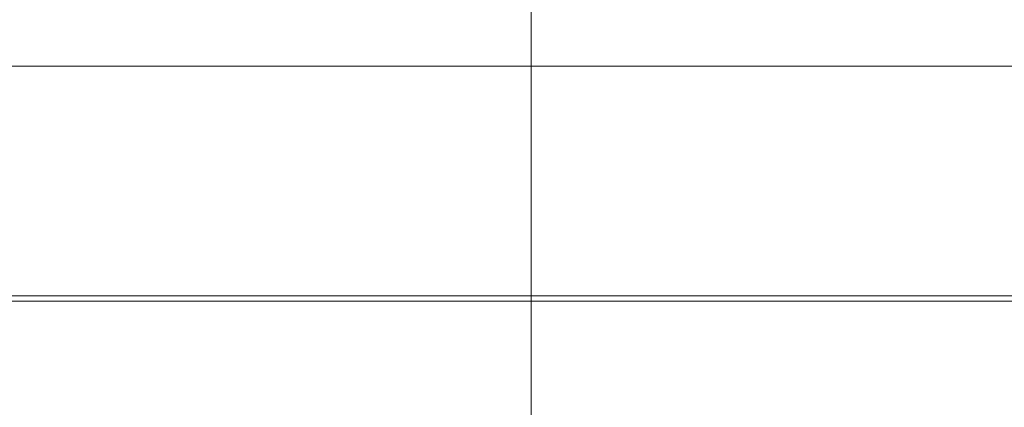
# Model space of a CAD drawing. Header units: millimetres. Extents: x -620 to 6530, y -1325 to 1325.
# Tile 38 of 256: x -70 to 65, y -1232 to -1179. Entities that reach past the tile are written whole.
import ezdxf

# ---------------------------------------------------------------- set-up
doc = ezdxf.new("R2010")
doc.units = ezdxf.units.MM
doc.layers.add('Left$10', color=7, linetype='Continuous', true_color=0xffffff)
doc.layers.add('Plan', color=7, linetype='Continuous', true_color=0xffffff)

msp = doc.modelspace()

# ---------------------------------------------------------------- linework, layer by layer
at = {"layer": 'Left$10', "color": 155, "linetype": 'Continuous', "lineweight": 13}
for p, q in [((0, -1185, 511.14), (0, -1185, 509.15)), ((0, -1185, 939.63), (0, -1185, 939.32))]:
    msp.add_line(p, q, dxfattribs=at)
at = {"layer": 'Left$10', "color": 155, "linetype": 'Continuous', "lineweight": 18}
for points, degree, knots in [([(0, -802.18, 688.26), (0, -802.52, 685.64), (0, -802.9, 683.03), (0, -803.75, 677.81), (0, -804.21, 675.2), (0, -805.22, 669.98), (0, -806.32, 664.78), (0, -807.58, 659.61), (0, -809.6, 651.87), (0, -811.11, 646.73), (0, -813.64, 639.07), (0, -814.53, 636.52), (0, -815.69, 633.34), (0, -815.93, 632.71), (0, -816.28, 631.76), (0, -816.4, 631.44), (0, -816.64, 630.81), (0, -817.25, 629.22), (0, -817.87, 627.65), (0, -819.38, 623.89), (0, -820.43, 621.4), (0, -822.61, 616.46), (0, -823.73, 614.01), (0, -826.06, 609.16), (0, -827.27, 606.75), (0, -829.75, 601.97), (0, -832.31, 597.23), (0, -836.38, 590.24), (0, -839.25, 585.66), (0, -842.2, 581.12), (0, -843.71, 578.87), (0, -846.81, 574.42), (0, -848.4, 572.21), (0, -853.29, 565.64), (0, -856.72, 561.35), (0, -861.2, 556.09), (0, -862.11, 555.04), (0, -863.26, 553.74), (0, -863.49, 553.48), (0, -863.95, 552.96), (0, -864.18, 552.7), (0, -864.87, 551.93), (0, -865.34, 551.41), (0, -867.68, 548.85), (0, -869.58, 546.83), (0, -873.45, 542.86), (0, -875.42, 540.91), (0, -879.41, 537.08), (0, -881.43, 535.19), (0, -887.61, 529.65), (0, -891.84, 526.08), (0, -898.39, 520.95), (0, -900.6, 519.27), (0, -905.09, 515.98), (0, -907.36, 514.37), (0, -911.97, 511.22), (0, -914.31, 509.68), (0, -919.05, 506.67), (0, -921.46, 505.2), (0, -926.33, 502.34), (0, -928.8, 500.94), (0, -932.55, 498.91), (0, -933.81, 498.24), (0, -935.4, 497.41), (0, -935.71, 497.25), (0, -936.35, 496.92), (0, -937.31, 496.43), (0, -938.26, 495.95), (0, -941.46, 494.35), (0, -946.61, 491.89), (0, -951.82, 489.61), (0, -957.07, 487.43), (0, -959.71, 486.38), (0, -965.03, 484.38), (0, -967.71, 483.42), (0, -975.78, 480.69), (0, -981.24, 479.05), (0, -989.52, 476.87), (0, -992.29, 476.19), (0, -997.89, 474.92), (0, -1000.7, 474.34), (0, -1006.36, 473.26), (0, -1009.21, 472.77), (0, -1013.5, 472.1), (0, -1014.94, 471.89), (0, -1016.56, 471.67), (0, -1016.74, 471.64), (0, -1017.1, 471.6), (0, -1017.65, 471.52), (0, -1018.91, 471.36), (0, -1019.99, 471.23), (0, -1023.59, 470.8), (0, -1026.47, 470.5), (0, -1032.23, 470.02), (0, -1037.99, 469.64), (0, -1043.74, 469.46), (0, -1048.05, 469.4), (0, -1049.49, 469.4), (0, -1052.36, 469.41), (0, -1053.8, 469.42), (0, -1058.11, 469.51), (0, -1060.98, 469.62), (0, -1066.71, 469.94), (0, -1069.58, 470.15), (0, -1075.31, 470.67), (0, -1078.18, 470.97), (0, -1083.9, 471.69), (0, -1086.76, 472.1), (0, -1091.05, 472.79), (0, -1092.48, 473.04), (0, -1094.27, 473.36), (0, -1094.8, 473.45), (0, -1095.34, 473.55), (0, -1095.7, 473.62), (0, -1095.87, 473.65), (0, -1096.77, 473.82), (0, -1097.48, 473.96), (0, -1101.04, 474.66), (0, -1103.86, 475.27), (0, -1109.48, 476.58), (0, -1112.27, 477.28), (0, -1117.8, 478.78), (0, -1120.55, 479.58), (0, -1126.02, 481.26), (0, -1128.73, 482.15), (0, -1134.11, 484.01), (0, -1136.79, 484.99), (0, -1142.1, 487.03), (0, -1144.74, 488.1), (0, -1149.97, 490.32), (0, -1155.17, 492.64), (0, -1160.3, 495.13), (0, -1164.12, 497.07), (0, -1165.38, 497.73), (0, -1166.96, 498.57), (0, -1167.28, 498.73), (0, -1167.91, 499.07), (0, -1168.22, 499.24), (0, -1169.16, 499.75), (0, -1169.79, 500.09), (0, -1172.91, 501.82), (0, -1175.37, 503.23), (0, -1180.24, 506.14), (0, -1182.63, 507.63), (0, -1185, 509.15)], 3, [0, 0, 0, 0, 0.016568, 0.016568, 0.033237, 0.033237, 0.049905, 0.066573, 0.066573, 0.09991, 0.09991, 0.116578, 0.116578, 0.120745, 0.120745, 0.122829, 0.122829, 0.124912, 0.133247, 0.133247, 0.149915, 0.149915, 0.166583, 0.166583, 0.183252, 0.183252, 0.19992, 0.216588, 0.233257, 0.233257, 0.249925, 0.249925, 0.266593, 0.266593, 0.29993, 0.29993, 0.308264, 0.308264, 0.310348, 0.310348, 0.312431, 0.312431, 0.316598, 0.316598, 0.333267, 0.333267, 0.349935, 0.349935, 0.366603, 0.366603, 0.39994, 0.39994, 0.416608, 0.416608, 0.433277, 0.433277, 0.449945, 0.449945, 0.466613, 0.466613, 0.483282, 0.483282, 0.491616, 0.491616, 0.493699, 0.493699, 0.495783, 0.49995, 0.49995, 0.516618, 0.533287, 0.533287, 0.549955, 0.549955, 0.566623, 0.566623, 0.59996, 0.59996, 0.616628, 0.616628, 0.633297, 0.633297, 0.649965, 0.649965, 0.658299, 0.658299, 0.659341, 0.659341, 0.660383, 0.662466, 0.666633, 0.666633, 0.683302, 0.683302, 0.69997, 0.716638, 0.716638, 0.724972, 0.724972, 0.733307, 0.733307, 0.749975, 0.749975, 0.766643, 0.766643, 0.783312, 0.783312, 0.79998, 0.79998, 0.808314, 0.808314, 0.810398, 0.811439, 0.811439, 0.812481, 0.812481, 0.816648, 0.816648, 0.833317, 0.833317, 0.849985, 0.849985, 0.866653, 0.866653, 0.883322, 0.883322, 0.89999, 0.89999, 0.916658, 0.916658, 0.933327, 0.949995, 0.949995, 0.958329, 0.958329, 0.960413, 0.960413, 0.962496, 0.962496, 0.966663, 0.966663, 0.983332, 0.983332, 1, 1, 1, 1]), ([(0, -1185, 975.95), (0, -1182.66, 977.45), (0, -1177.93, 980.38), (0, -1173.11, 983.13), (0, -1165.83, 987.15), (0, -1160.88, 989.66), (0, -1153.33, 993.19), (0, -1150.79, 994.32), (0, -1145.66, 996.51), (0, -1143.08, 997.56), (0, -1137.87, 999.59), (0, -1135.24, 1000.55), (0, -1131.92, 1001.71), (0, -1131.26, 1001.94), (0, -1130.26, 1002.28), (0, -1129.92, 1002.4), (0, -1129.26, 1002.62), (0, -1127.59, 1003.17), (0, -1125.92, 1003.71), (0, -1119.23, 1005.8), (0, -1113.85, 1007.28), (0, -1105.73, 1009.23), (0, -1103.02, 1009.83), (0, -1097.58, 1010.95), (0, -1094.85, 1011.46), (0, -1089.38, 1012.4), (0, -1086.64, 1012.82), (0, -1081.15, 1013.57), (0, -1078.39, 1013.9), (0, -1072.86, 1014.47), (0, -1070.09, 1014.7), (0, -1064.53, 1015.09), (0, -1061.75, 1015.23), (0, -1056.16, 1015.43), (0, -1053.36, 1015.48), (0, -1049.85, 1015.49), (0, -1049.15, 1015.49), (0, -1048.1, 1015.48), (0, -1047.74, 1015.48), (0, -1047.04, 1015.47), (0, -1046.69, 1015.46), (0, -1044.93, 1015.44), (0, -1043.53, 1015.41), (0, -1039.32, 1015.27), (0, -1036.53, 1015.14), (0, -1030.96, 1014.77), (0, -1028.18, 1014.54), (0, -1022.64, 1013.99), (0, -1019.88, 1013.67), (0, -1014.38, 1012.94), (0, -1011.63, 1012.53), (0, -1003.42, 1011.16), (0, -997.99, 1010.06), (0, -988.86, 1007.9), (0, -985.15, 1006.93), (0, -981.45, 1005.88)], 3, [0, 0, 0, 0, 0.039404, 0.078808, 0.078808, 0.157617, 0.157617, 0.197021, 0.197021, 0.236425, 0.236425, 0.275829, 0.275829, 0.285681, 0.285681, 0.290606, 0.290606, 0.295532, 0.315234, 0.315234, 0.394042, 0.394042, 0.433446, 0.433446, 0.472851, 0.472851, 0.512255, 0.512255, 0.551659, 0.551659, 0.591063, 0.591063, 0.630467, 0.630467, 0.669872, 0.669872, 0.679723, 0.679723, 0.684648, 0.684648, 0.689574, 0.689574, 0.709276, 0.709276, 0.74868, 0.74868, 0.788084, 0.788084, 0.827488, 0.827488, 0.866893, 0.866893, 0.945701, 0.945701, 1, 1, 1, 1]), ([(0, -1185, 939.32), (0, -1179.97, 942.47), (0, -1174.84, 945.44), (0, -1164.39, 951), (0, -1159.07, 953.6), (0, -1152.29, 956.62), (0, -1150.59, 957.36), (0, -1148.88, 958.09), (0, -1148.19, 958.37), (0, -1147.85, 958.52), (0, -1146.82, 958.94), (0, -1143.38, 960.35), (0, -1139.92, 961.68), (0, -1131.57, 964.73), (0, -1125.94, 966.56), (0, -1114.56, 969.83), (0, -1108.81, 971.26), (0, -1102.28, 972.65), (0, -1101.55, 972.81), (0, -1100.46, 973.03), (0, -1100.1, 973.1), (0, -1099.37, 973.25), (0, -1097.55, 973.61), (0, -1092.8, 974.49), (0, -1088.41, 975.18), (0, -1079.62, 976.42), (0, -1073.73, 977.04), (0, -1061.92, 977.87), (0, -1056, 978.08), (0, -1050.06, 978.08)], 3, [0, 0, 0, 0, 0.125, 0.125, 0.25, 0.25, 0.28125, 0.289063, 0.289063, 0.296875, 0.296875, 0.3125, 0.375, 0.375, 0.5, 0.5, 0.625, 0.625, 0.640625, 0.640625, 0.648438, 0.648438, 0.65625, 0.6875, 0.75, 0.75, 0.875, 0.875, 1, 1, 1, 1]), ([(0, -1185, 505.21), (0, -1179.97, 502.07), (0, -1174.84, 499.1), (0, -1164.39, 493.53), (0, -1159.07, 490.93), (0, -1152.29, 487.91), (0, -1150.93, 487.32), (0, -1148.88, 486.45), (0, -1148.19, 486.16), (0, -1146.82, 485.59), (0, -1143.38, 484.18), (0, -1139.92, 482.85), (0, -1131.57, 479.81), (0, -1125.94, 477.97), (0, -1114.56, 474.71), (0, -1108.1, 473.09), (0, -1101.55, 471.73), (0, -1100.1, 471.43), (0, -1099.37, 471.29), (0, -1097.18, 470.86), (0, -1092.8, 470.05), (0, -1088.41, 469.35), (0, -1079.62, 468.11), (0, -1073.73, 467.49), (0, -1061.92, 466.67), (0, -1056, 466.46), (0, -1050.06, 466.46)], 3, [0, 0, 0, 0, 0.125, 0.125, 0.25, 0.25, 0.28125, 0.28125, 0.296875, 0.296875, 0.3125, 0.375, 0.375, 0.5, 0.5, 0.625, 0.640625, 0.640625, 0.65625, 0.65625, 0.6875, 0.75, 0.75, 0.875, 0.875, 1, 1, 1, 1]), ([(0, -1050.06, 973.08), (0, -1074.68, 973.08), (0, -1122.98, 963.44), (0, -1166.29, 945.44), (0, -1185, 933.4)], 2, [0, 0, 0, 0.344344, 0.688688, 1, 1, 1]), ([(0, -1185, 511.14), (0, -1166.29, 499.1), (0, -1122.98, 481.1), (0, -1074.68, 471.46), (0, -1050.06, 471.46)], 2, [0, 0, 0, 0.311311, 0.655655, 1, 1, 1]), ([(0, -1185.07, 1011.09), (0, -1183.85, 1012.37), (0, -1180.37, 1016), (0, -1174.22, 1022.23), (0, -1166.39, 1029.94), (0, -1158.67, 1037.28), (0, -1151.27, 1044.11), (0, -1144.49, 1050.2), (0, -1137.56, 1056.28), (0, -1130.65, 1062.2), (0, -1123.84, 1067.9), (0, -1118.41, 1072.36), (0, -1115.25, 1074.9), (0, -1114.36, 1075.63)], 3, [0, 0, 0, 0, 0.063241, 0.178558, 0.301457, 0.431617, 0.523382, 0.618107, 0.710895, 0.800253, 0.886147, 0.967845, 1, 1, 1, 1]), ([(0, -1185, 509.15), (0, -1187.28, 510.62), (0, -1189.53, 512.12), (0, -1193.96, 515.19), (0, -1196.15, 516.76), (0, -1202.64, 521.56), (0, -1206.84, 524.89), (0, -1212.98, 530.08), (0, -1217.02, 533.6), (0, -1220.94, 537.25), (0, -1224.8, 540.97), (0, -1226.71, 542.86), (0, -1228.81, 545.02), (0, -1229.05, 545.26), (0, -1229.51, 545.74), (0, -1229.75, 545.99), (0, -1230.44, 546.71), (0, -1231.83, 548.17), (0, -1233.2, 549.64), (0, -1235.9, 552.59), (0, -1237.66, 554.59), (0, -1241.12, 558.61), (0, -1242.81, 560.65), (0, -1246.12, 564.76), (0, -1249.36, 568.92), (0, -1254, 575.29), (0, -1256.95, 579.61), (0, -1259.83, 583.98), (0, -1261.24, 586.18), (0, -1263.98, 590.64), (0, -1266.65, 595.13), (0, -1269.18, 599.71), (0, -1271.65, 604.32), (0, -1272.84, 606.65), (0, -1274.29, 609.59), (0, -1274.58, 610.18), (0, -1275.01, 611.06), (0, -1275.15, 611.36), (0, -1275.43, 611.95), (0, -1276.14, 613.43), (0, -1276.83, 614.91), (0, -1278.45, 618.48), (0, -1279.5, 620.87), (0, -1280.66, 623.64), (0, -1280.81, 624.01), (0, -1280.97, 624.39)], 3, [0, 0, 0, 0, 0.052203, 0.052203, 0.104406, 0.104406, 0.208812, 0.208812, 0.261015, 0.313218, 0.313218, 0.365421, 0.365421, 0.371946, 0.371946, 0.378471, 0.378471, 0.391522, 0.417624, 0.417624, 0.469827, 0.469827, 0.52203, 0.52203, 0.574233, 0.626436, 0.678639, 0.678639, 0.730842, 0.730842, 0.783044, 0.835247, 0.835247, 0.88745, 0.88745, 0.900501, 0.900501, 0.907027, 0.907027, 0.913552, 0.939653, 0.939653, 0.991856, 0.991856, 1, 1, 1, 1]), ([(0, -1185, 933.4), (0, -1186.32, 932.55), (0, -1187.64, 931.68), (0, -1188.95, 930.81), (0, -1188.95, 930.81), (0, -1188.95, 930.81)], 3, [0, 0, 0, 0, 0.999918, 0.999918, 1, 1, 1, 1]), ([(0, -1185, 939.32), (0, -1187.28, 937.89), (0, -1189.55, 936.43), (0, -1194.04, 933.42), (0, -1196.25, 931.88), (0, -1202.82, 927.16), (0, -1207.1, 923.89), (0, -1215.42, 917.07), (0, -1219.48, 913.53), (0, -1225.4, 908.02), (0, -1227.59, 905.92), (0, -1229.74, 903.78), (0, -1230.22, 903.3), (0, -1230.46, 903.06), (0, -1231.18, 902.34), (0, -1232.6, 900.9), (0, -1234, 899.44), (0, -1238.64, 894.54), (0, -1242.22, 890.51), (0, -1249.12, 882.24), (0, -1252.43, 878), (0, -1257.21, 871.47), (0, -1259.16, 868.72), (0, -1261.24, 865.64), (0, -1261.81, 864.8), (0, -1262.18, 864.24), (0, -1262.37, 863.95), (0, -1263.3, 862.54), (0, -1264.04, 861.41), (0, -1267.67, 855.72), (0, -1270.43, 851.09), (0, -1275.65, 841.66), (0, -1278.11, 836.86), (0, -1281.57, 829.55), (0, -1283.24, 825.86), (0, -1284.83, 822.13), (0, -1285.48, 820.57), (0, -1285.61, 820.26), (0, -1285.86, 819.63), (0, -1286.25, 818.69), (0, -1286.63, 817.75), (0, -1288.88, 812.1), (0, -1290.71, 807.03), (0, -1294.06, 796.78), (0, -1295.57, 791.6), (0, -1297.59, 783.77), (0, -1298.54, 779.83), (0, -1299.54, 775.21), (0, -1299.95, 773.22), (0, -1300.15, 772.22), (0, -1300.21, 771.89), (0, -1300.34, 771.23), (0, -1300.41, 770.9), (0, -1301.49, 765.25), (0, -1302.34, 759.92), (0, -1303.7, 749.22), (0, -1304.21, 743.85), (0, -1304.89, 733.08), (0, -1305.06, 727.68), (0, -1305.06, 722.27)], 3, [0, 0, 0, 0, 0.03125, 0.03125, 0.0625, 0.0625, 0.125, 0.125, 0.1875, 0.1875, 0.21875, 0.222656, 0.222656, 0.226562, 0.226562, 0.234375, 0.25, 0.25, 0.3125, 0.3125, 0.375, 0.375, 0.40625, 0.414062, 0.417969, 0.417969, 0.421875, 0.421875, 0.4375, 0.4375, 0.5, 0.5, 0.5625, 0.5625, 0.59375, 0.609375, 0.609375, 0.613281, 0.613281, 0.617187, 0.625, 0.625, 0.6875, 0.6875, 0.75, 0.75, 0.78125, 0.796875, 0.804687, 0.804687, 0.808594, 0.808594, 0.8125, 0.8125, 0.875, 0.875, 0.9375, 0.9375, 1, 1, 1, 1]), ([(0, -1185, 505.21), (0, -1186.14, 505.93), (0, -1187.85, 507.02), (0, -1189.82, 508.31), (0, -1190.67, 508.87), (0, -1191.23, 509.24), (0, -1191.51, 509.43), (0, -1194.04, 511.12), (0, -1196.25, 512.66), (0, -1202.82, 517.37), (0, -1207.1, 520.65), (0, -1215.42, 527.46), (0, -1219.48, 531.01), (0, -1225.4, 536.51), (0, -1227.59, 538.62), (0, -1229.74, 540.76), (0, -1230.22, 541.24), (0, -1230.46, 541.48), (0, -1231.18, 542.2), (0, -1232.6, 543.64), (0, -1237.75, 548.99), (0, -1242.22, 554.02), (0, -1249.12, 562.29), (0, -1252.43, 566.54), (0, -1257.21, 573.07), (0, -1259.16, 575.82), (0, -1261.05, 578.62), (0, -1261.81, 579.74), (0, -1262.18, 580.3), (0, -1263.3, 581.99), (0, -1266.98, 587.66), (0, -1270.43, 593.45), (0, -1275.65, 602.88), (0, -1278.11, 607.67), (0, -1281.56, 614.99), (0, -1283.24, 618.67), (0, -1284.83, 622.41), (0, -1285.48, 623.97), (0, -1285.61, 624.28), (0, -1285.86, 624.9), (0, -1286.25, 625.84), (0, -1288.65, 631.8), (0, -1290.71, 637.51), (0, -1294.06, 647.76), (0, -1295.57, 652.93), (0, -1297.59, 660.77), (0, -1298.54, 664.7), (0, -1299.54, 669.33), (0, -1299.95, 671.32), (0, -1300.15, 672.31), (0, -1300.21, 672.64), (0, -1300.34, 673.31), (0, -1301.44, 678.95), (0, -1302.34, 684.62), (0, -1303.7, 695.32), (0, -1304.21, 700.69), (0, -1304.89, 711.45), (0, -1305.06, 716.85), (0, -1305.06, 722.27)], 3, [0, 0, 0, 0, 0.015625, 0.023437, 0.027344, 0.027344, 0.03125, 0.03125, 0.0625, 0.0625, 0.125, 0.125, 0.1875, 0.1875, 0.21875, 0.222656, 0.222656, 0.226562, 0.226562, 0.234375, 0.25, 0.3125, 0.3125, 0.375, 0.375, 0.40625, 0.414062, 0.414062, 0.421875, 0.421875, 0.4375, 0.5, 0.5, 0.5625, 0.5625, 0.59375, 0.609375, 0.609375, 0.613281, 0.613281, 0.617187, 0.625, 0.6875, 0.6875, 0.75, 0.75, 0.78125, 0.796875, 0.804687, 0.804687, 0.808594, 0.808594, 0.8125, 0.875, 0.875, 0.9375, 0.9375, 1, 1, 1, 1]), ([(0, -1188.95, 513.73), (0, -1188.95, 513.73), (0, -1188.95, 513.73), (0, -1187.64, 512.85), (0, -1186.32, 511.99), (0, -1185, 511.14)], 3, [0, 0, 0, 0, 0.000084, 0.000084, 1, 1, 1, 1]), ([(0, -1185, 933.4), (0, -1186.99, 932.12), (0, -1209.42, 917.08), (0, -1244.24, 882.15), (0, -1271.6, 841.07), (0, -1290.45, 795.43), (0, -1300.06, 746.97), (0, -1300.06, 722.27)], 2, [0, 0, 0, 0.018824, 0.215059, 0.411295, 0.60753, 0.803765, 1, 1, 1]), ([(0, -1300.06, 722.27), (0, -1300.06, 697.57), (0, -1290.45, 649.11), (0, -1271.6, 603.47), (0, -1244.24, 562.39), (0, -1209.42, 527.45), (0, -1186.99, 512.41), (0, -1185, 511.14)], 2, [0, 0, 0, 0.196235, 0.39247, 0.588705, 0.78494, 0.981175, 1, 1, 1]), ([(0, -1293.66, 827.58), (0, -1292.77, 831.64), (0, -1290.47, 841.03), (0, -1286.22, 855.17), (0, -1281.02, 869.5), (0, -1275.72, 882.06), (0, -1270.64, 892.9), (0, -1265.96, 902.08), (0, -1261.73, 909.87), (0, -1258.04, 916.31), (0, -1255.03, 921.37), (0, -1252.68, 925.2), (0, -1250.29, 929.01), (0, -1247.14, 933.94), (0, -1242.88, 940.35), (0, -1238.36, 946.93), (0, -1233.5, 953.72), (0, -1228.21, 960.85), (0, -1223.04, 967.55), (0, -1218.09, 973.75), (0, -1213.39, 979.48), (0, -1208.22, 985.61), (0, -1202.43, 992.27), (0, -1196.75, 998.6), (0, -1191.35, 1004.47), (0, -1187.69, 1008.38), (0, -1185.53, 1010.62), (0, -1185.07, 1011.1)], 3, [0, 0, 0, 0, 0.043131, 0.099983, 0.152271, 0.199899, 0.240444, 0.276938, 0.309474, 0.338071, 0.36273, 0.383458, 0.400501, 0.446456, 0.49491, 0.540296, 0.587929, 0.638754, 0.692869, 0.731478, 0.77171, 0.815489, 0.863536, 0.915861, 0.952446, 0.98993, 1, 1, 1, 1]), ([(0, -1216.52, 915.84), (0, -1216.52, 915.85), (0, -1216.52, 915.86), (0, -1216.52, 915.89), (0, -1216.52, 915.92), (0, -1216.52, 915.95), (0, -1216.52, 915.98), (0, -1216.52, 916.01), (0, -1216.52, 916.04), (0, -1216.52, 916.07), (0, -1216.52, 916.1), (0, -1216.52, 916.14), (0, -1216.52, 916.17), (0, -1216.52, 916.21), (0, -1216.53, 916.24), (0, -1216.53, 916.28), (0, -1216.53, 916.32), (0, -1216.53, 916.36), (0, -1216.53, 916.39), (0, -1216.53, 916.43), (0, -1216.53, 916.47), (0, -1216.53, 916.52), (0, -1216.53, 916.56), (0, -1216.53, 916.6), (0, -1216.53, 916.64), (0, -1216.53, 916.69), (0, -1216.53, 916.73), (0, -1216.53, 916.77), (0, -1216.53, 916.82), (0, -1216.53, 916.87), (0, -1216.54, 916.91), (0, -1216.54, 916.96), (0, -1216.54, 917.01), (0, -1216.54, 917.06), (0, -1216.54, 917.11), (0, -1216.54, 917.16), (0, -1216.54, 917.27), (0, -1216.54, 917.44), (0, -1216.54, 917.68), (0, -1216.55, 917.95), (0, -1216.55, 918.26), (0, -1216.55, 918.52), (0, -1216.55, 918.76), (0, -1216.55, 918.98), (0, -1216.56, 919.26), (0, -1216.56, 919.58), (0, -1216.56, 919.89), (0, -1216.57, 920.16), (0, -1216.57, 920.38), (0, -1216.57, 920.58), (0, -1216.58, 920.78), (0, -1216.58, 920.97), (0, -1216.58, 921.15), (0, -1216.59, 921.33), (0, -1216.59, 921.52), (0, -1216.6, 921.72), (0, -1216.6, 921.92), (0, -1216.61, 922.12), (0, -1216.62, 922.32), (0, -1216.62, 922.53), (0, -1216.63, 922.71), (0, -1216.64, 922.87), (0, -1216.64, 923.01), (0, -1216.65, 923.15), (0, -1216.66, 923.29), (0, -1216.67, 923.44), (0, -1216.67, 923.58), (0, -1216.68, 923.73), (0, -1216.69, 923.87), (0, -1216.7, 924.02), (0, -1216.71, 924.15), (0, -1216.71, 924.27), (0, -1216.72, 924.37), (0, -1216.73, 924.47), (0, -1216.74, 924.58), (0, -1216.74, 924.69), (0, -1216.75, 924.8), (0, -1216.76, 924.9), (0, -1216.77, 925.01), (0, -1216.78, 925.13), (0, -1216.79, 925.24), (0, -1216.8, 925.35), (0, -1216.81, 925.46), (0, -1216.82, 925.58), (0, -1216.83, 925.7), (0, -1216.84, 925.81), (0, -1216.85, 925.93), (0, -1216.86, 926.05), (0, -1216.88, 926.17), (0, -1216.89, 926.29), (0, -1216.9, 926.41), (0, -1216.92, 926.54), (0, -1216.93, 926.66), (0, -1216.95, 926.79), (0, -1216.96, 926.91), (0, -1216.98, 927.04), (0, -1216.99, 927.13), (0, -1217, 927.17)], 3, [0, 0, 0, 0, 0.002441, 0.004949, 0.007523, 0.010164, 0.012871, 0.015645, 0.018485, 0.021391, 0.024364, 0.027404, 0.03051, 0.033683, 0.036922, 0.040227, 0.043599, 0.047038, 0.050543, 0.054114, 0.057752, 0.061456, 0.065227, 0.069065, 0.072968, 0.076939, 0.080976, 0.085079, 0.089249, 0.093485, 0.097788, 0.102157, 0.106593, 0.111095, 0.115663, 0.120298, 0.125, 0.144661, 0.166992, 0.191992, 0.219661, 0.25, 0.265291, 0.285436, 0.310437, 0.340291, 0.375, 0.39499, 0.414269, 0.432837, 0.450694, 0.46784, 0.484276, 0.5, 0.517857, 0.535714, 0.553571, 0.571428, 0.589286, 0.607143, 0.625, 0.637438, 0.649891, 0.662357, 0.674836, 0.687329, 0.699836, 0.712357, 0.724891, 0.737438, 0.75, 0.758862, 0.767783, 0.776766, 0.785808, 0.794911, 0.804074, 0.813297, 0.822581, 0.831925, 0.841329, 0.850794, 0.860318, 0.869903, 0.879549, 0.889255, 0.899021, 0.908847, 0.918734, 0.928681, 0.938688, 0.948756, 0.958884, 0.969073, 0.979321, 0.98963, 1, 1, 1, 1]), ([(0, -1217.25, 916.66), (0, -1217.25, 916.86), (0, -1217.26, 917.15), (0, -1217.27, 917.58), (0, -1217.27, 917.67), (0, -1217.27, 917.81), (0, -1217.27, 917.86), (0, -1217.27, 917.93), (0, -1217.27, 917.96), (0, -1217.27, 918.01), (0, -1217.27, 918.03), (0, -1217.28, 918.27), (0, -1217.28, 918.52), (0, -1217.29, 918.97), (0, -1217.29, 919.14), (0, -1217.29, 919.33), (0, -1217.29, 919.35), (0, -1217.29, 919.39), (0, -1217.29, 919.4), (0, -1217.29, 919.42), (0, -1217.29, 919.43), (0, -1217.29, 919.49), (0, -1217.29, 919.55), (0, -1217.29, 919.75), (0, -1217.29, 919.91), (0, -1217.29, 920.21), (0, -1217.29, 920.31), (0, -1217.29, 920.48), (0, -1217.29, 920.54), (0, -1217.3, 920.63), (0, -1217.3, 920.66), (0, -1217.3, 920.71), (0, -1217.3, 920.73), (0, -1217.3, 920.76), (0, -1217.3, 920.77), (0, -1217.3, 921.05), (0, -1217.3, 921.29), (0, -1217.31, 921.74), (0, -1217.31, 921.95), (0, -1217.32, 922.34), (0, -1217.33, 922.54), (0, -1217.34, 922.93), (0, -1217.35, 923.13), (0, -1217.37, 923.52), (0, -1217.38, 923.72), (0, -1217.4, 924.13), (0, -1217.41, 924.33), (0, -1217.43, 924.64), (0, -1217.43, 924.74), (0, -1217.45, 924.95), (0, -1217.45, 925.05), (0, -1217.52, 926), (0, -1217.59, 926.93), (0, -1217.73, 928)], 3, [0, 0, 0, 0, 0.25, 0.25, 0.3125, 0.3125, 0.34375, 0.34375, 0.359375, 0.359375, 0.375, 0.375, 0.5, 0.5, 0.5625, 0.5625, 0.570312, 0.570312, 0.574219, 0.574219, 0.578125, 0.578125, 0.59375, 0.59375, 0.625, 0.625, 0.640625, 0.640625, 0.648438, 0.648438, 0.652344, 0.652344, 0.654297, 0.654297, 0.65625, 0.65625, 0.6875, 0.6875, 0.71875, 0.71875, 0.75, 0.75, 0.78125, 0.78125, 0.8125, 0.8125, 0.84375, 0.84375, 0.859375, 0.859375, 0.875, 0.875, 1, 1, 1, 1]), ([(0, -1226.15, 908.21), (0, -1225.47, 908.88), (0, -1224.81, 909.51), (0, -1223.57, 910.7), (0, -1222.98, 911.26), (0, -1221.32, 912.83), (0, -1220.38, 913.7), (0, -1219.22, 914.78), (0, -1218.88, 915.1), (0, -1218.29, 915.64), (0, -1218.04, 915.87), (0, -1217.45, 916.43), (0, -1217.25, 916.64), (0, -1217.25, 916.66)], 3, [0, 0, 0, 0, 0.125, 0.125, 0.25, 0.25, 0.5, 0.5, 0.625, 0.625, 0.75, 0.75, 1, 1, 1, 1]), ([(0, -1217.73, 928), (0, -1217.73, 928.02), (0, -1217.88, 927.9), (0, -1218.51, 927.39), (0, -1218.95, 927.01), (0, -1219.85, 926.23), (0, -1220.17, 925.94), (0, -1220.88, 925.31), (0, -1221.27, 924.97), (0, -1222.51, 923.85), (0, -1223.42, 923.02), (0, -1225.41, 921.16), (0, -1226.44, 920.18), (0, -1228.58, 918.09), (0, -1229.65, 917.03), (0, -1231.76, 914.89), (0, -1232.77, 913.84), (0, -1234.68, 911.83), (0, -1235.55, 910.9), (0, -1236.33, 910.04)], 3, [0, 0, 0, 0, 0.125, 0.125, 0.25, 0.25, 0.3125, 0.3125, 0.375, 0.375, 0.5, 0.5, 0.625, 0.625, 0.75, 0.75, 0.875, 0.875, 1, 1, 1, 1])]:
    msp.add_open_spline(points, degree=degree, knots=knots, dxfattribs=at)
at = {"layer": 'Left$10', "color": 155, "linetype": 'Continuous', "lineweight": 13}
for points, knots in [([(0, -1185, 1011.18), (0, -1185, 1011.18), (0, -1185, 1011.18), (0, -1185, 1011.15), (0, -1185, 1011.12), (0, -1185, 1011.02), (0, -1185, 1010.95), (0, -1185, 1010.8), (0, -1185, 1010.7), (0, -1185, 1010.49), (0, -1185, 1010.38), (0, -1185, 1009.99), (0, -1185, 1009.69), (0, -1185, 1009.18), (0, -1185, 1009), (0, -1185, 1008.62), (0, -1185, 1008.42), (0, -1185, 1007.81), (0, -1185, 1007.37), (0, -1185, 1006.44), (0, -1185, 1005.94), (0, -1185, 1004.92), (0, -1185, 1004.38), (0, -1185, 1003.28), (0, -1185, 1002.71), (0, -1185, 1001.55), (0, -1185, 1000.96), (0, -1185, 999.76), (0, -1185, 999.15), (0, -1185, 997.92), (0, -1185, 997.3), (0, -1185, 996.05), (0, -1185, 995.42), (0, -1185, 994.47), (0, -1185, 994.16), (0, -1185, 993.52), (0, -1185, 992.89), (0, -1185, 992.25), (0, -1185, 991.61), (0, -1185, 991.29), (0, -1185, 990.65), (0, -1185, 990.33), (0, -1185, 989.84), (0, -1185, 989.67), (0, -1185, 989.34), (0, -1185, 989.18), (0, -1185, 988.34), (0, -1185, 987.66), (0, -1185, 986.28), (0, -1185, 985.57), (0, -1185, 984.15), (0, -1185, 983.42), (0, -1185, 981.95), (0, -1185, 981.2), (0, -1185, 980.26), (0, -1185, 980.07), (0, -1185, 979.69), (0, -1185, 979.5), (0, -1185, 978.93), (0, -1185, 978.36), (0, -1185, 977.8), (0, -1185, 977.42), (0, -1185, 977.24), (0, -1185, 976.68), (0, -1185, 976.32), (0, -1185, 975.95)], [0, 0, 0, 0, 0.013262, 0.013262, 0.036756, 0.036756, 0.060249, 0.060249, 0.083743, 0.083743, 0.107237, 0.107237, 0.154224, 0.154224, 0.177718, 0.177718, 0.201212, 0.201212, 0.248199, 0.248199, 0.295187, 0.295187, 0.342175, 0.342175, 0.389162, 0.389162, 0.43615, 0.43615, 0.483137, 0.483137, 0.530125, 0.530125, 0.577112, 0.577112, 0.600606, 0.600606, 0.6241, 0.647594, 0.647594, 0.671087, 0.671087, 0.694581, 0.694581, 0.706328, 0.706328, 0.718075, 0.718075, 0.765062, 0.765062, 0.81205, 0.81205, 0.859037, 0.859037, 0.906025, 0.906025, 0.917772, 0.917772, 0.929519, 0.929519, 0.953012, 0.964759, 0.964759, 0.976506, 0.976506, 1, 1, 1, 1]), ([(0, -1293.36, 823.04), (0, -1290.68, 834.34), (0, -1284.22, 855.07), (0, -1273.22, 878.92), (0, -1263.82, 895.35), (0, -1254.79, 909.34), (0, -1243.47, 924.37), (0, -1231.98, 937.16), (0, -1223.51, 945.57), (0, -1217.98, 950.74), (0, -1212.65, 955.43), (0, -1207.53, 959.69), (0, -1202.63, 963.57), (0, -1197.94, 967.09), (0, -1193.45, 970.3), (0, -1189.17, 973.24), (0, -1186.36, 975.07), (0, -1185, 975.95)], [0, 0, 0, 0, 0.181189, 0.337852, 0.4095, 0.476716, 0.597932, 0.703008, 0.745016, 0.784392, 0.821307, 0.855931, 0.888419, 0.918928, 0.947608, 0.974591, 1, 1, 1, 1]), ([(0, -1185, 975.95), (0, -1185, 975.55), (0, -1185, 975.15), (0, -1185, 974.36), (0, -1185, 973.97), (0, -1185, 972.82), (0, -1185, 972.08), (0, -1185, 970.62), (0, -1185, 969.91), (0, -1185, 968.53), (0, -1185, 967.86), (0, -1185, 965.89), (0, -1185, 964.64), (0, -1185, 962.27), (0, -1185, 961.15), (0, -1185, 959.95), (0, -1185, 959.82), (0, -1185, 959.56), (0, -1185, 959.42), (0, -1185, 959.04), (0, -1185, 958.78), (0, -1185, 958.28), (0, -1185, 958.03), (0, -1185, 957.55), (0, -1185, 957.32), (0, -1185, 956.62), (0, -1185, 956.17), (0, -1185, 955.31), (0, -1185, 954.88), (0, -1185, 954.06), (0, -1185, 953.65), (0, -1185, 952.85), (0, -1185, 952.46), (0, -1185, 951.68), (0, -1185, 951.3), (0, -1185, 950.53), (0, -1185, 950.15), (0, -1185, 949.4), (0, -1185, 949.02), (0, -1185, 948.28), (0, -1185, 947.91), (0, -1185, 946.8), (0, -1185, 946.07), (0, -1185, 944.61), (0, -1185, 943.88), (0, -1185, 942.44), (0, -1185, 941.71), (0, -1185, 940.52), (0, -1185, 940.05), (0, -1185, 939.58)], [0, 0, 0, 0, 0.01975, 0.01975, 0.039501, 0.039501, 0.079001, 0.079001, 0.118502, 0.118502, 0.158003, 0.158003, 0.237004, 0.237004, 0.316006, 0.316006, 0.325881, 0.325881, 0.335756, 0.335756, 0.355506, 0.355506, 0.375257, 0.375257, 0.395007, 0.395007, 0.434508, 0.434508, 0.474009, 0.474009, 0.513509, 0.513509, 0.55301, 0.55301, 0.592511, 0.592511, 0.632011, 0.632011, 0.671512, 0.671512, 0.711013, 0.711013, 0.790014, 0.790014, 0.869016, 0.869016, 0.948017, 0.948017, 1, 1, 1, 1]), ([(0, -1185, 933.4), (0, -1185, 933.36), (0, -1185, 933.28), (0, -1185, 933.02), (0, -1185, 932.85), (0, -1185, 932.42), (0, -1185, 932.16), (0, -1185, 931.78), (0, -1185, 931.71), (0, -1185, 931.55), (0, -1185, 931.46), (0, -1185, 931.21), (0, -1185, 931.03), (0, -1185, 930.09), (0, -1185, 929.19), (0, -1185, 927.65), (0, -1185, 927.11), (0, -1185, 925.95), (0, -1185, 925.34), (0, -1185, 924.07), (0, -1185, 923.4), (0, -1185, 922.61), (0, -1185, 922.53), (0, -1185, 922.35), (0, -1185, 922.09), (0, -1185, 921.46), (0, -1185, 920.91), (0, -1185, 919.05), (0, -1185, 917.47), (0, -1185, 914.98), (0, -1185, 914.12), (0, -1185, 912.37), (0, -1185, 911.48), (0, -1185, 910.34), (0, -1185, 910.11), (0, -1185, 909.65), (0, -1185, 909.42), (0, -1185, 908.72), (0, -1185, 908.25), (0, -1185, 907.32), (0, -1185, 906.85), (0, -1185, 905.9), (0, -1185, 905.43), (0, -1185, 904), (0, -1185, 903.04), (0, -1185, 901.11), (0, -1185, 900.13), (0, -1185, 898.66), (0, -1185, 897.92), (0, -1185, 897.17), (0, -1185, 896.68), (0, -1185, 896.43), (0, -1185, 895.68), (0, -1185, 895.18), (0, -1185, 894.43), (0, -1185, 894.18), (0, -1185, 893.68), (0, -1185, 892.92), (0, -1185, 892.17), (0, -1185, 891.16), (0, -1185, 889.65), (0, -1185, 886.11), (0, -1185, 883.04), (0, -1185, 876.88), (0, -1185, 872.73), (0, -1185, 866.43), (0, -1185, 863.26), (0, -1185, 860.08), (0, -1185, 857.94), (0, -1185, 856.88), (0, -1185, 851.52), (0, -1185, 847.2), (0, -1185, 838.48), (0, -1185, 834.08), (0, -1185, 825.22), (0, -1185, 820.75), (0, -1185, 813.99), (0, -1185, 811.73), (0, -1185, 807.19), (0, -1185, 804.91), (0, -1185, 801.48), (0, -1185, 799.76), (0, -1185, 798.03), (0, -1185, 796.88), (0, -1185, 796.31), (0, -1185, 793.42), (0, -1185, 791.11), (0, -1185, 784.14), (0, -1185, 779.47), (0, -1185, 770.06), (0, -1185, 765.33), (0, -1185, 755.8), (0, -1185, 751.01), (0, -1185, 741.36), (0, -1185, 736.51), (0, -1185, 729.18), (0, -1185, 726.73), (0, -1185, 721.81), (0, -1185, 719.35), (0, -1185, 714.4), (0, -1185, 710.67), (0, -1185, 706.93), (0, -1185, 705.05), (0, -1185, 704.42), (0, -1185, 703.17), (0, -1185, 702.55), (0, -1185, 699.41), (0, -1185, 696.9), (0, -1185, 691.87), (0, -1185, 689.35), (0, -1185, 681.78), (0, -1185, 676.71), (0, -1185, 669.07), (0, -1185, 666.52), (0, -1185, 661.41), (0, -1185, 658.85), (0, -1185, 655.01), (0, -1185, 653.72), (0, -1185, 651.16), (0, -1185, 649.87), (0, -1185, 647.3), (0, -1185, 646.01), (0, -1185, 643.43), (0, -1185, 642.14), (0, -1185, 638.26), (0, -1185, 635.66), (0, -1185, 630.46), (0, -1185, 627.85), (0, -1185, 622.62), (0, -1185, 619.99), (0, -1185, 614.72), (0, -1185, 612.08), (0, -1185, 606.77), (0, -1185, 604.11), (0, -1185, 598.76), (0, -1185, 596.07), (0, -1185, 593.04), (0, -1185, 592.7), (0, -1185, 592.02), (0, -1185, 591.01), (0, -1185, 588.65), (0, -1185, 586.63), (0, -1185, 582.59), (0, -1185, 579.9), (0, -1185, 574.52), (0, -1185, 571.84), (0, -1185, 566.49), (0, -1185, 563.81), (0, -1185, 560.47), (0, -1185, 559.81), (0, -1185, 558.47), (0, -1185, 557.81), (0, -1185, 556.81), (0, -1185, 556.47), (0, -1185, 555.81), (0, -1185, 555.14), (0, -1185, 554.47), (0, -1185, 553.81), (0, -1185, 553.48), (0, -1185, 552.48), (0, -1185, 551.81), (0, -1185, 550.49), (0, -1185, 549.82), (0, -1185, 548.5), (0, -1185, 547.83), (0, -1185, 546.84), (0, -1185, 546.51), (0, -1185, 545.85), (0, -1185, 545.52), (0, -1185, 543.88), (0, -1185, 542.58), (0, -1185, 540.64), (0, -1185, 540), (0, -1185, 538.72), (0, -1185, 538.08), (0, -1185, 536.18), (0, -1185, 534.92), (0, -1185, 533.05), (0, -1185, 532.43), (0, -1185, 531.2), (0, -1185, 530.59), (0, -1185, 529.36), (0, -1185, 528.76), (0, -1185, 527.54), (0, -1185, 526.94), (0, -1185, 526.04), (0, -1185, 525.74), (0, -1185, 525.15), (0, -1185, 524.55), (0, -1185, 523.96), (0, -1185, 523.37), (0, -1185, 523.08), (0, -1185, 522.72), (0, -1185, 522.64), (0, -1185, 522.5), (0, -1185, 522.29), (0, -1185, 522.07), (0, -1185, 521.65), (0, -1185, 521.37), (0, -1185, 520.83), (0, -1185, 520.56), (0, -1185, 520.03), (0, -1185, 519.77), (0, -1185, 519.01), (0, -1185, 518.52), (0, -1185, 517.57), (0, -1185, 517.11), (0, -1185, 516.46), (0, -1185, 516.25), (0, -1185, 515.84), (0, -1185, 515.64), (0, -1185, 515.06), (0, -1185, 514.69), (0, -1185, 514.02), (0, -1185, 513.71), (0, -1185, 513.13), (0, -1185, 512.87), (0, -1185, 512.51), (0, -1185, 512.4), (0, -1185, 512.19), (0, -1185, 512.09), (0, -1185, 511.82), (0, -1185, 511.67), (0, -1185, 511.42), (0, -1185, 511.33), (0, -1185, 511.19), (0, -1185, 511.15), (0, -1185, 511.14)], [0, 0, 0, 0, 0.007813, 0.007813, 0.015625, 0.015625, 0.023438, 0.023438, 0.025391, 0.025391, 0.027344, 0.027344, 0.03125, 0.03125, 0.046875, 0.046875, 0.054687, 0.054687, 0.0625, 0.0625, 0.070312, 0.070312, 0.071289, 0.071289, 0.072266, 0.074219, 0.078125, 0.078125, 0.09375, 0.09375, 0.101562, 0.101562, 0.109375, 0.109375, 0.111328, 0.111328, 0.113281, 0.113281, 0.117187, 0.117187, 0.121094, 0.121094, 0.125, 0.125, 0.132812, 0.132812, 0.140625, 0.140625, 0.144531, 0.146484, 0.146484, 0.148437, 0.148437, 0.152344, 0.152344, 0.154297, 0.154297, 0.15625, 0.160156, 0.160156, 0.164062, 0.171875, 0.1875, 0.1875, 0.21875, 0.21875, 0.234375, 0.242187, 0.242187, 0.25, 0.25, 0.28125, 0.28125, 0.3125, 0.3125, 0.34375, 0.34375, 0.359375, 0.359375, 0.375, 0.375, 0.382812, 0.386719, 0.386719, 0.390625, 0.390625, 0.40625, 0.40625, 0.4375, 0.4375, 0.46875, 0.46875, 0.5, 0.5, 0.53125, 0.53125, 0.546875, 0.546875, 0.5625, 0.5625, 0.578125, 0.585937, 0.585937, 0.589844, 0.589844, 0.59375, 0.59375, 0.609375, 0.609375, 0.625, 0.625, 0.65625, 0.65625, 0.671875, 0.671875, 0.6875, 0.6875, 0.695312, 0.695312, 0.703125, 0.703125, 0.710937, 0.710937, 0.71875, 0.71875, 0.734375, 0.734375, 0.75, 0.75, 0.765625, 0.765625, 0.78125, 0.78125, 0.796875, 0.796875, 0.8125, 0.8125, 0.814453, 0.814453, 0.816406, 0.820312, 0.828125, 0.828125, 0.84375, 0.84375, 0.859375, 0.859375, 0.875, 0.875, 0.878906, 0.878906, 0.882812, 0.882812, 0.884766, 0.884766, 0.886719, 0.888672, 0.888672, 0.890625, 0.890625, 0.894531, 0.894531, 0.898437, 0.898437, 0.902344, 0.902344, 0.904297, 0.904297, 0.90625, 0.90625, 0.914062, 0.914062, 0.917969, 0.917969, 0.921875, 0.921875, 0.929687, 0.929687, 0.933594, 0.933594, 0.9375, 0.9375, 0.941406, 0.941406, 0.945312, 0.945312, 0.947266, 0.947266, 0.949219, 0.951172, 0.951172, 0.953125, 0.953125, 0.953613, 0.953613, 0.954102, 0.955078, 0.955078, 0.957031, 0.957031, 0.958984, 0.958984, 0.960937, 0.960937, 0.964844, 0.964844, 0.96875, 0.96875, 0.970703, 0.970703, 0.972656, 0.972656, 0.976562, 0.976562, 0.980469, 0.980469, 0.984375, 0.984375, 0.986328, 0.986328, 0.988281, 0.988281, 0.992187, 0.992187, 0.996094, 0.996094, 1, 1, 1, 1])]:
    msp.add_open_spline(points, degree=3, knots=knots, dxfattribs=at)
for points, degree in [([(0, -1185, 939.32), (0, -1185, 937.35), (0, -1185, 935.37), (0, -1185, 933.4)], 3), ([(0, -1185, 509.15), (0, -1185, 507.84), (0, -1185, 506.53), (0, -1185, 505.21)], 3), ([(0, -1217, 927.17), (0, -1217.73, 928)], 1)]:
    msp.add_open_spline(points, degree=degree, dxfattribs=at)
at = {"layer": 'Left$10', "color": 155, "linetype": 'Continuous', "lineweight": 18}
msp.add_open_spline([(0, -1217.73, 928), (0, -1217, 927.17)], degree=1, dxfattribs=at)
at = {"layer": 'Plan', "color": 155, "linetype": 'Continuous', "lineweight": 13}
msp.add_open_spline([(2268.06, -1185), (2254.55, -1185), (2241.04, -1185), (2214.02, -1185), (2200.51, -1185), (2159.98, -1185), (2132.96, -1185), (2078.92, -1185), (2051.89, -1185), (1997.85, -1185), (1970.82, -1185), (1889.75, -1185), (1835.7, -1185), (1727.6, -1185), (1673.55, -1185), (1612.74, -1185), (1605.99, -1185), (1592.47, -1185), (1585.72, -1185), (1565.45, -1185), (1551.93, -1185), (1524.91, -1185), (1511.39, -1185), (1484.37, -1185), (1470.85, -1185), (1430.31, -1185), (1403.28, -1185), (1349.23, -1185), (1322.2, -1185), (1268.14, -1185), (1241.11, -1185), (1187.05, -1185), (1160.03, -1185), (1105.97, -1185), (1078.94, -1185), (1024.88, -1185), (997.85, -1185), (943.79, -1185), (916.76, -1185), (862.71, -1185), (835.68, -1185), (754.59, -1185), (700.53, -1185), (592.42, -1185), (538.36, -1185), (430.24, -1185), (376.18, -1185), (268.06, -1185), (159.95, -1185), (51.83, -1185), (-96.68, -1185), (-191.14, -1185), (-285.59, -1185)], degree=3, knots=[0, 0, 0, 0, 0.015876, 0.015876, 0.031752, 0.031752, 0.063503, 0.063503, 0.095255, 0.095255, 0.127006, 0.127006, 0.190509, 0.190509, 0.254013, 0.254013, 0.26195, 0.26195, 0.269888, 0.269888, 0.285764, 0.285764, 0.30164, 0.30164, 0.317516, 0.317516, 0.349267, 0.349267, 0.381019, 0.381019, 0.41277, 0.41277, 0.444522, 0.444522, 0.476274, 0.476274, 0.508025, 0.508025, 0.539777, 0.539777, 0.571528, 0.571528, 0.635032, 0.635032, 0.698535, 0.698535, 0.762038, 0.762038, 0.825541, 0.889044, 0.889044, 1, 1, 1, 1], dxfattribs=at)
at = {"layer": 'Plan', "color": 155, "linetype": 'Continuous', "lineweight": 18}
for points, knots in [([(-115.72, -1216.52), (-114.86, -1216.52), (-113.11, -1216.52), (-110.45, -1216.52), (-107.72, -1216.52), (-104.91, -1216.52), (-102.04, -1216.52), (-99.1, -1216.52), (-96.08, -1216.52), (-93, -1216.52), (-89.85, -1216.52), (-86.62, -1216.52), (-83.32, -1216.52), (-79.96, -1216.52), (-76.52, -1216.53), (-73.01, -1216.53), (-69.43, -1216.53), (-65.79, -1216.53), (-62.07, -1216.53), (-58.28, -1216.53), (-54.42, -1216.53), (-50.48, -1216.53), (-46.48, -1216.53), (-42.41, -1216.53), (-38.27, -1216.53), (-34.06, -1216.53), (-29.77, -1216.53), (-25.42, -1216.53), (-20.99, -1216.53), (-16.5, -1216.53), (-11.93, -1216.54), (-7.29, -1216.54), (-2.59, -1216.54), (2.19, -1216.54), (7.04, -1216.54), (11.96, -1216.54), (22.21, -1216.54), (38.73, -1216.54), (62.43, -1216.54), (88.96, -1216.55), (118.32, -1216.55), (144.25, -1216.55), (167.51, -1216.55), (188.89, -1216.55), (215.42, -1216.56), (247.1, -1216.56), (277.01, -1216.56), (303.17, -1216.57), (323.63, -1216.57), (343.34, -1216.57), (362.29, -1216.58), (380.48, -1216.58), (397.92, -1216.58), (415.61, -1216.59), (433.81, -1216.59), (452.76, -1216.6), (471.71, -1216.6), (490.66, -1216.61), (509.61, -1216.62), (528.55, -1216.62), (545.59, -1216.63), (560.71, -1216.64), (573.92, -1216.64), (587.15, -1216.65), (600.39, -1216.66), (613.65, -1216.67), (626.92, -1216.67), (640.21, -1216.68), (653.51, -1216.69), (666.82, -1216.7), (678.84, -1216.71), (689.57, -1216.71), (699.04, -1216.72), (708.57, -1216.73), (718.17, -1216.74), (727.83, -1216.74), (737.55, -1216.75), (747.34, -1216.76), (757.19, -1216.77), (767.1, -1216.78), (777.08, -1216.79), (787.13, -1216.8), (797.23, -1216.81), (807.41, -1216.82), (817.64, -1216.83), (827.94, -1216.84), (838.3, -1216.85), (848.73, -1216.86), (859.22, -1216.88), (869.78, -1216.89), (880.4, -1216.9), (891.08, -1216.92), (901.83, -1216.93), (912.64, -1216.95), (923.51, -1216.96), (934.45, -1216.98), (941.77, -1216.99), (945.44, -1217)], [0, 0, 0, 0, 0.002441, 0.004949, 0.007523, 0.010164, 0.012871, 0.015645, 0.018485, 0.021391, 0.024364, 0.027404, 0.03051, 0.033683, 0.036922, 0.040227, 0.043599, 0.047038, 0.050543, 0.054114, 0.057752, 0.061456, 0.065227, 0.069065, 0.072968, 0.076939, 0.080976, 0.085079, 0.089249, 0.093485, 0.097788, 0.102157, 0.106593, 0.111095, 0.115663, 0.120298, 0.125, 0.144661, 0.166992, 0.191992, 0.219661, 0.25, 0.265291, 0.285436, 0.310437, 0.340291, 0.375, 0.39499, 0.414269, 0.432837, 0.450694, 0.46784, 0.484276, 0.5, 0.517857, 0.535714, 0.553571, 0.571428, 0.589286, 0.607143, 0.625, 0.637438, 0.649891, 0.662357, 0.674836, 0.687329, 0.699836, 0.712357, 0.724891, 0.737438, 0.75, 0.758862, 0.767783, 0.776766, 0.785808, 0.794911, 0.804074, 0.813297, 0.822581, 0.831925, 0.841329, 0.850794, 0.860318, 0.869903, 0.879549, 0.889255, 0.899021, 0.908847, 0.918734, 0.928681, 0.938688, 0.948756, 0.958884, 0.969073, 0.979321, 0.98963, 1, 1, 1, 1]), ([(-115.73, -1217.25), (-95.52, -1217.25), (-68.67, -1217.26), (-26.84, -1217.27), (-18.06, -1217.27), (-4.27, -1217.27), (0.43, -1217.27), (7.63, -1217.27), (10.06, -1217.27), (14.97, -1217.27), (17.44, -1217.27), (40.3, -1217.28), (65.07, -1217.28), (108.87, -1217.29), (124.58, -1217.29), (143.51, -1217.29), (145.63, -1217.29), (148.83, -1217.29), (149.89, -1217.29), (152.12, -1217.29), (153.29, -1217.29), (159.34, -1217.29), (164.95, -1217.29), (184.07, -1217.29), (199.88, -1217.29), (228.18, -1217.29), (238.37, -1217.29), (254.81, -1217.29), (260.49, -1217.29), (269.28, -1217.3), (272.26, -1217.3), (276.8, -1217.3), (278.32, -1217.3), (281.4, -1217.3), (282.95, -1217.3), (309.2, -1217.3), (332.4, -1217.3), (375.83, -1217.31), (396.06, -1217.31), (433.52, -1217.32), (452.24, -1217.33), (489.7, -1217.34), (508.42, -1217.35), (545.88, -1217.37), (564.6, -1217.38), (602.17, -1217.4), (621, -1217.41), (649.3, -1217.43), (658.75, -1217.43), (677.67, -1217.45), (687.12, -1217.45), (773.34, -1217.52), (856.25, -1217.59), (945.43, -1217.73)], [0, 0, 0, 0, 0.25, 0.25, 0.3125, 0.3125, 0.34375, 0.34375, 0.359375, 0.359375, 0.375, 0.375, 0.5, 0.5, 0.5625, 0.5625, 0.570312, 0.570312, 0.574219, 0.574219, 0.578125, 0.578125, 0.59375, 0.59375, 0.625, 0.625, 0.640625, 0.640625, 0.648438, 0.648438, 0.652344, 0.652344, 0.654297, 0.654297, 0.65625, 0.65625, 0.6875, 0.6875, 0.71875, 0.71875, 0.75, 0.75, 0.78125, 0.78125, 0.8125, 0.8125, 0.84375, 0.84375, 0.859375, 0.859375, 0.875, 0.875, 1, 1, 1, 1])]:
    msp.add_open_spline(points, degree=3, knots=knots, dxfattribs=at)

doc.saveas('drawing.dxf')
